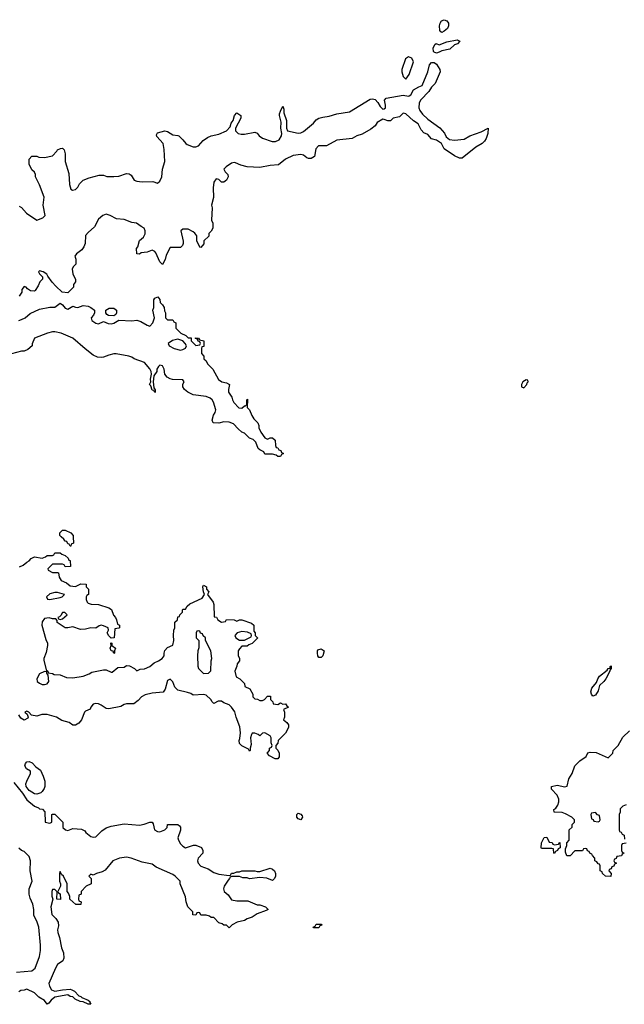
# Model space of a CAD drawing. Header units: inches. Extents: x 2735672 to 2903319, y 894031 to 1029782.
# Tile 154 of 167: x 2857155 to 2861875, y 936349 to 944038. Entities that reach past the tile are written whole.
import ezdxf

# ---------------------------------------------------------------- set-up
doc = ezdxf.new("R2010")
doc.units = ezdxf.units.IN
doc.header["$MEASUREMENT"] = 0
for name, color, linetype in [('C8953', 7, 'Continuous'), ('C8954', 7, 'Continuous'), ('C8963', 7, 'Continuous'), ('C8964', 7, 'Continuous')]:
    doc.layers.add(name, color=color, linetype=linetype)

msp = doc.modelspace()

# ---------------------------------------------------------------- linework, layer by layer
at = {"layer": 'C8953', "color": 4, "elevation": 4}
for points in [[(2857572.3, 940000), (2857574, 939950), (2857558, 939942), (2857554, 939926), (2857550, 939926), (2857542, 939942), (2857530, 939946), (2857522, 939962), (2857510, 939966), (2857500.4, 939980.4), (2857478.9, 940000)], [(2857154.6, 939765.4), (2857182, 939778), (2857210, 939802), (2857228.4, 939811.6), (2857246, 939830), (2857270, 939842), (2857330, 939834), (2857356.4, 939843.6), (2857370, 939854), (2857410, 939854), (2857422, 939858), (2857430, 939874), (2857470, 939874), (2857483.6, 939863.6), (2857510, 939854), (2857532.7, 939832.7), (2857538, 939818), (2857550, 939814), (2857552.7, 939767.3), (2857510, 939766), (2857502, 939782), (2857490, 939786), (2857410, 939786), (2857374, 939750), (2857378, 939738), (2857410, 939722), (2857450, 939722), (2857458, 939718), (2857463.6, 939683.6), (2857479.6, 939659.6), (2857519.8, 939639.8), (2857550, 939618), (2857590, 939612), (2857632.7, 939632.7), (2857674, 939630), (2857674, 939610), (2857692, 939590), (2857691.6, 939548.4), (2857678, 939542), (2857674, 939530), (2857674, 939510), (2857682, 939490), (2857690, 939482), (2857712.7, 939472.7), (2857770, 939472), (2857850, 939444.7), (2857870.8, 939430.8), (2857886.8, 939386.8), (2857902, 939370), (2857912, 939350), (2857918, 939318), (2857934, 939310), (2857934, 939290), (2857930, 939286), (2857898, 939282), (2857892, 939210), (2857870, 939208), (2857850, 939226), (2857838, 939250), (2857848, 939270), (2857846, 939290), (2857810, 939304), (2857790, 939309), (2857775.3, 939304.7), (2857750, 939286), (2857710, 939288.7), (2857670, 939278), (2857630, 939275.3), (2857570, 939297.2), (2857530, 939288), (2857510, 939288), (2857448, 939330), (2857447.3, 939347.3), (2857438, 939358), (2857410, 939359), (2857385.6, 939365.6), (2857350, 939362.7), (2857330, 939335.3), (2857328.7, 939310), (2857358.8, 939198.8), (2857371.3, 939170), (2857371.3, 939150), (2857363, 939097), (2857344, 939050), (2857344.5, 939035.5), (2857362, 938962), (2857374, 938950), (2857378, 938938), (2857411.6, 938931.6), (2857424.7, 938924.7), (2857470, 938922), (2857519.6, 938899.6), (2857570, 938898), (2857650, 938911), (2857698, 938930), (2857717.2, 938942.8), (2857810, 938962), (2857830, 938962), (2857870, 938942), (2857878, 938942), (2857920.4, 938979.6), (2857970, 938982), (2857990, 938994), (2858011.6, 938991.6), (2858051.6, 938971.6), (2858070, 938954), (2858095.3, 938964.7), (2858130, 938967.3), (2858170, 938986.8), (2858204.1, 939015.9), (2858238, 939030), (2858268, 939050), (2858282, 939070), (2858282, 939090), (2858289, 939111), (2858310, 939134), (2858350, 939154), (2858358, 939190), (2858355.3, 939230), (2858358, 939270), (2858366, 939290), (2858367.3, 939332.7), (2858386, 939350), (2858390, 939374), (2858402, 939378), (2858406, 939390), (2858426, 939410), (2858426, 939430), (2858430, 939434), (2858450, 939434), (2858463.1, 939456.9), (2858484.7, 939475.3), (2858580.4, 939519.6), (2858598, 939550), (2858589, 939569), (2858584, 939610), (2858590, 939622), (2858614, 939610), (2858614, 939590), (2858631.3, 939570), (2858622, 939550), (2858664.7, 939490), (2858671.3, 939470), (2858674, 939374), (2858691.1, 939371.1), (2858702, 939350), (2858730, 939332), (2858762, 939338), (2858770, 939354), (2858830, 939352), (2858850, 939342), (2858870, 939352), (2858890, 939352), (2858965.4, 939325.4), (2858982, 939310), (2858982, 939262), (2858994, 939250), (2858994, 939230), (2859011.6, 939211.6), (2859011.6, 939208.4), (2858970, 939166), (2858943.6, 939156.4), (2858930, 939146), (2858890, 939146), (2858870, 939126), (2858862, 939110), (2858862, 939070), (2858872, 939052), (2858872, 939030), (2858852.7, 939007.3), (2858851.6, 938988.4), (2858834, 938950), (2858846.4, 938906.4), (2858874, 938890), (2858910, 938854), (2858914, 938830), (2858951.1, 938811.1), (2858974, 938770), (2858974, 938750), (2858990, 938734), (2859011.6, 938731.6), (2859030, 938722), (2859050, 938722), (2859066, 938730), (2859090, 938754), (2859114, 938754), (2859114, 938730), (2859131.6, 938711.6), (2859134, 938694), (2859170, 938691.3), (2859190, 938702), (2859210, 938692), (2859230, 938694), (2859239.6, 938679.6), (2859254, 938670), (2859214, 938650), (2859222, 938630), (2859222, 938590), (2859214, 938570), (2859242, 938550), (2859254, 938530), (2859254, 938510), (2859230, 938466), (2859174, 938410), (2859171.6, 938388.4), (2859154, 938370), (2859154, 938350), (2859170, 938334), (2859182, 938310), (2859179.6, 938280.4), (2859170, 938266), (2859150, 938266), (2859106, 938290), (2859086, 938310), (2859106, 938330), (2859106, 938350), (2859122, 938358), (2859126, 938370), (2859118, 938390), (2859118, 938430), (2859110, 938446), (2859070, 938468), (2859050, 938466), (2859030, 938446), (2859016.4, 938456.4), (2858990, 938466), (2858970, 938466), (2858963.6, 938456.4), (2858958, 938430), (2858962, 938378), (2858954, 938350), (2858954, 938330), (2858950, 938326), (2858942, 938342), (2858890, 938366), (2858870, 938386), (2858868, 938410), (2858874.6, 938425.4), (2858879, 938470), (2858874.6, 938514.6), (2858845.2, 938590), (2858834, 938634), (2858810, 938668.7), (2858790, 938688.7), (2858750, 938702), (2858730, 938715.3), (2858704.7, 938715.3), (2858670, 938698), (2858658, 938710), (2858648, 938730), (2858610, 938762), (2858590, 938768), (2858510, 938762), (2858490, 938775.3), (2858464, 938784), (2858390, 938802), (2858366.6, 938826.6), (2858350, 938868), (2858330, 938888), (2858310, 938878), (2858290.7, 938809.3), (2858274, 938786), (2858190, 938778), (2858135.2, 938764.8), (2858106, 938750), (2858079.8, 938720.2), (2858046, 938694), (2857990, 938694.5), (2857972, 938690), (2857945.5, 938674.5), (2857850, 938656), (2857830, 938659.3), (2857790, 938686), (2857770, 938694), (2857750, 938698), (2857730, 938692.7), (2857711.3, 938670), (2857705.4, 938654.6), (2857670, 938639), (2857661, 938630), (2857638, 938570), (2857616.3, 938543.7), (2857590, 938528.7), (2857570, 938528.7), (2857542, 938550), (2857484.4, 938564.4), (2857442, 938590), (2857370, 938611.8), (2857327.5, 938612.5), (2857290, 938598), (2857248, 938608), (2857226, 938630), (2857210, 938638), (2857194, 938630), (2857214, 938614), (2857222, 938590), (2857218, 938582), (2857190, 938568), (2857163.1, 938583.1), (2857148, 938610)], [(2857110, 938082), (2857177.1, 937997.1), (2857210, 937946.7), (2857270, 937896), (2857302, 937882), (2857310, 937874), (2857332.7, 937872.7), (2857352.7, 937852.7), (2857354, 937770), (2857390, 937762), (2857406, 937770), (2857406, 937830), (2857410, 937834), (2857430, 937834), (2857492, 937770), (2857492, 937730), (2857514, 937710), (2857530, 937706.8), (2857570, 937721), (2857636.9, 937716.9), (2857662.8, 937702.8), (2857671, 937690), (2857710, 937660.4), (2857730, 937652.7), (2857750, 937657.1), (2857795.9, 937704.1), (2857830, 937725.7), (2857870, 937739.5), (2857970, 937757), (2858090, 937747), (2858125.8, 937754.2), (2858170, 937771), (2858190, 937771.3), (2858197.3, 937757.3), (2858207.3, 937710), (2858230, 937697.1), (2858250, 937696.4), (2858289.2, 937710), (2858305.2, 937730), (2858310, 937754), (2858390, 937752), (2858403.6, 937743.6), (2858410.9, 937730.9), (2858410.8, 937709.2), (2858390.8, 937650), (2858394, 937630), (2858410, 937602.8), (2858430, 937582.8), (2858450, 937571), (2858511.6, 937591.6), (2858530, 937592), (2858574.4, 937574.4), (2858586, 937550), (2858586, 937530), (2858548, 937490), (2858543, 937470), (2858548.2, 937450), (2858570, 937426.8), (2858626.4, 937406.4), (2858670, 937378), (2858710, 937366), (2858790, 937354), (2858802, 937358), (2858810, 937372), (2858827.3, 937372.7), (2858850, 937382), (2858870, 937382), (2858890, 937392), (2858990, 937391), (2859010, 937384.7), (2859030, 937384.7), (2859110, 937411.3), (2859130, 937404.7), (2859144.7, 937390), (2859151.3, 937370), (2859151.3, 937350), (2859144.7, 937330), (2859130, 937315.3), (2859085.4, 937334.6), (2859030, 937338), (2858950, 937329), (2858930, 937335.3), (2858896.4, 937336.4), (2858870, 937348), (2858810, 937346), (2858798, 937342), (2858794, 937330), (2858782, 937318), (2858751.3, 937270), (2858746.8, 937250), (2858752, 937230), (2858782.8, 937202.8), (2858810, 937164.7), (2858850, 937156), (2858936.9, 937156.9), (2859010, 937126), (2859030, 937124.7), (2859074, 937110), (2859094, 937090), (2859079.6, 937080.4), (2859010, 937055.3), (2858970.9, 937029.1), (2858930, 937015.3), (2858910, 937002), (2858854, 936990), (2858814, 936970), (2858790, 936946), (2858770, 936966), (2858750, 936966), (2858736.4, 936976.4), (2858710, 936986), (2858670, 937026), (2858650, 937026), (2858636.4, 937036.4), (2858610, 937046), (2858570, 937046), (2858562, 937062), (2858550, 937066), (2858538, 937062), (2858530, 937046), (2858508, 937048), (2858506, 937070), (2858468.7, 937110), (2858455.3, 937150), (2858449, 937189), (2858408.9, 937288.9), (2858408, 937310), (2858368, 937350), (2858350, 937362), (2858220.2, 937420.2), (2858190, 937442), (2858110, 937459), (2858026, 937490), (2857990, 937497.2), (2857934, 937490), (2857882, 937470), (2857822.8, 937397.2), (2857798, 937382), (2857754, 937370), (2857730, 937358), (2857710, 937366), (2857694, 937350), (2857714, 937330), (2857714, 937290), (2857674, 937270), (2857634, 937230), (2857634, 937210), (2857618, 937202), (2857614, 937170), (2857618, 937158), (2857634, 937150), (2857632.7, 937127.3), (2857592.7, 937127.3), (2857546, 937170), (2857546, 937190), (2857536.4, 937216.4), (2857526, 937230), (2857526, 937290), (2857498, 937350), (2857482, 937362), (2857470, 937386), (2857464.7, 937370), (2857464.7, 937310), (2857474, 937290), (2857474, 937270), (2857454, 937230), (2857458, 937218), (2857471.6, 937211.6), (2857474, 937166), (2857446, 937170), (2857447.3, 937227.3), (2857430, 937246), (2857410, 937246), (2857406, 937230), (2857407.1, 937192.9), (2857414, 937170), (2857398, 937110), (2857406.8, 937050), (2857438.4, 937018.4), (2857454.9, 936990), (2857457.5, 936962.5), (2857450.8, 936930), (2857454, 936910), (2857466.8, 936870), (2857481, 936790), (2857498, 936750), (2857501, 936710), (2857490.7, 936689.3), (2857450, 936659), (2857434, 936630), (2857382.8, 936510), (2857386.8, 936490), (2857403, 936463), (2857430, 936450.7), (2857490, 936462.8), (2857550, 936466), (2857562, 936462), (2857582, 936450), (2857616, 936416), (2857632, 936410), (2857641, 936401), (2857690, 936382), (2857702, 936370), (2857702, 936362), (2857711.1, 936348.9), (2857690, 936348.7), (2857650, 936368), (2857626, 936370), (2857588, 936390), (2857570, 936408), (2857550, 936409), (2857530, 936422), (2857430, 936404), (2857399.8, 936380.2), (2857383.6, 936356.4), (2857370, 936348.7), (2857350, 936378), (2857304.7, 936404.7), (2857270, 936438), (2857210, 936468), (2857190, 936458), (2857163.6, 936456.4), (2857147.3, 936447.3)], [(2857130, 936599.1), (2857250, 936610.8), (2857277.2, 936630), (2857310, 936722), (2857318, 936770), (2857318, 936810), (2857305.1, 936950), (2857292, 936990), (2857264.5, 937044.5), (2857265.2, 937090), (2857257.2, 937130), (2857236.5, 937176.5), (2857228.7, 937210), (2857228.7, 937250), (2857251.8, 937310), (2857237.2, 937390), (2857239.5, 937470), (2857230, 937502), (2857190, 937542), (2857170, 937548.7), (2857149.1, 937569.1)]]:
    msp.add_lwpolyline(points, dxfattribs=at)
for points in [[(2857450, 939564), (2857430, 939564), (2857390, 939555.3), (2857364.7, 939530), (2857372, 939512), (2857390, 939511.3), (2857470, 939526.8), (2857486, 939530), (2857506, 939550)], [(2857490, 939408), (2857476, 939384), (2857466, 939374), (2857454, 939370), (2857458, 939358), (2857470, 939354), (2857490, 939358), (2857526, 939390), (2857507.3, 939407.3)], [(2858550, 939266), (2858538, 939262), (2858534, 939250), (2858534, 939210), (2858554, 939190), (2858552.7, 939132.7), (2858544.7, 939110), (2858542, 939070), (2858544.7, 938990), (2858552, 938970), (2858590, 938932), (2858630, 938934), (2858647.3, 938952.7), (2858648.7, 939030), (2858655.3, 939050), (2858648, 939110), (2858606, 939190), (2858606, 939210), (2858587.3, 939227.3), (2858582, 939242), (2858567.3, 939247.3), (2858562, 939262)], [(2858890, 939259), (2858854, 939250), (2858834, 939230), (2858842, 939210), (2858870, 939192), (2858910, 939192), (2858930, 939202), (2858962, 939218), (2858966, 939230), (2858962, 939242), (2858934, 939254)], [(2857890, 939088), (2857886, 939106), (2857870, 939108), (2857862, 939130), (2857868, 939150), (2857866, 939170), (2857870, 939172), (2857874, 939170), (2857874, 939150), (2857902, 939130), (2857894, 939110), (2857894, 939090)], [(2859490, 939058), (2859482, 939070), (2859479, 939090), (2859479, 939110), (2859483.7, 939116.3), (2859510, 939124.7), (2859531.3, 939110), (2859522, 939070), (2859510, 939058)], [(2857350, 938948), (2857310, 938928.7), (2857288.2, 938890), (2857291.3, 938870), (2857310, 938856), (2857330, 938847.3), (2857350, 938846.8), (2857369, 938851), (2857382, 938870), (2857378, 938918), (2857366, 938934), (2857366, 938946)], [(2857290, 937989), (2857270, 937993.2), (2857230, 938018), (2857205.1, 938050), (2857203.6, 938070), (2857209.6, 938090), (2857239.3, 938150), (2857239, 938170), (2857208.6, 938188.6), (2857196.3, 938210), (2857199.6, 938230), (2857210, 938243), (2857230, 938246), (2857253.5, 938233.5), (2857282.4, 938202.4), (2857316.7, 938176.7), (2857339.1, 938130), (2857350.8, 938090), (2857350.8, 938050), (2857345.5, 938034.5), (2857330.7, 938009.3), (2857319.8, 938000.2)], [(2859350, 937788.7), (2859330, 937798), (2859318, 937810), (2859318, 937830), (2859330, 937842), (2859350, 937834), (2859359.6, 937819.6), (2859362, 937810)], [(2859450, 936946), (2859446, 936950), (2859462, 936958), (2859470, 936974), (2859510, 936974), (2859512.7, 936967.3), (2859498, 936962), (2859490, 936946)]]:
    msp.add_lwpolyline(points, close=True, dxfattribs=at)
at = {"layer": 'C8954', "color": 4, "elevation": 4}
for points in [[(2857150, 942582), (2857170, 942572), (2857207.5, 942527.5), (2857290, 942472), (2857335.3, 942490), (2857350, 942504.7), (2857353.2, 942510), (2857339, 942590), (2857347.3, 942652.7), (2857308.9, 942748.9), (2857278, 942810), (2857278, 942830), (2857270, 942846), (2857250, 942866), (2857228, 942910), (2857228, 942950), (2857250, 942972), (2857288.4, 942971.6), (2857305.4, 942965.4), (2857350, 942961), (2857410, 942976), (2857444, 943010), (2857450, 943022), (2857472.7, 943032.7), (2857490, 943034), (2857502, 943022), (2857511, 942990), (2857510.8, 942930), (2857538, 942838), (2857544, 942750), (2857555.3, 942715.3), (2857567.9, 942707.9), (2857590, 942710.8), (2857609.2, 942730), (2857622.9, 942757.1), (2857650, 942786), (2857696.5, 942803.5), (2857776.4, 942823.6), (2857810, 942824.7), (2857834.4, 942814.4), (2857890, 942813), (2857930, 942816.3), (2857990, 942836.3), (2858010, 942834.8), (2858024.9, 942824.9), (2858050, 942784.7), (2858070, 942776), (2858110.7, 942770.7), (2858194.8, 942774.8), (2858230, 942762), (2858250, 942778), (2858266, 942810), (2858269.5, 942870.5), (2858289, 942930), (2858283.1, 943023.1), (2858275.3, 943070), (2858224.7, 943124.7), (2858222, 943138), (2858230, 943154), (2858289.1, 943170.9), (2858310, 943164.7), (2858350, 943138), (2858390, 943134.8), (2858398, 943130), (2858430, 943101), (2858451, 943070), (2858462.8, 943062.8), (2858510, 943045.3), (2858530, 943044.9), (2858550, 943053), (2858586.3, 943093.7), (2858620.9, 943119.1), (2858649.7, 943130.3), (2858710, 943143.1), (2858770, 943170.4), (2858798, 943202), (2858807.3, 943230), (2858820.9, 943250), (2858833.2, 943290), (2858850, 943311), (2858881, 943290), (2858882.8, 943270), (2858839.1, 943190), (2858840.5, 943170), (2858860.7, 943150), (2858884.2, 943144.2), (2858910, 943144.9), (2858990, 943159.3), (2859010, 943150.6), (2859025.5, 943130), (2859050, 943114), (2859126.7, 943086.7), (2859153.3, 943086.7), (2859180.1, 943099.9), (2859199.5, 943130), (2859201.2, 943150), (2859194, 943190), (2859197.5, 943237.5), (2859183.7, 943290), (2859184.1, 943304.1), (2859190, 943324.7), (2859210, 943362), (2859218, 943338), (2859218, 943310), (2859238, 943250), (2859237.3, 943190), (2859246, 943170), (2859330, 943152), (2859350, 943154), (2859370, 943164.4), (2859449.4, 943230), (2859470, 943254.8), (2859490, 943267.7), (2859522.7, 943277.3), (2859570, 943283.7), (2859630, 943302.4), (2859730, 943318), (2859890, 943418), (2859910, 943420.5), (2859930, 943414), (2859952.4, 943392.4), (2859970, 943358.8), (2859990, 943338.8), (2859999.3, 943340.7), (2860000, 943341.1)], [(2860000, 943258.8), (2859990, 943262), (2859944.9, 943235.1), (2859930, 943208.7), (2859895.9, 943184.1), (2859830, 943144), (2859788.3, 943131.7), (2859750, 943109.3), (2859630, 943096), (2859550, 943052.3), (2859487.3, 943052.7), (2859468, 943030), (2859457.3, 942970), (2859430, 942954), (2859410, 942953.3), (2859398, 942958), (2859370, 942979.5), (2859350, 942986), (2859290, 942976.3), (2859230.6, 942950), (2859176.7, 942903.3), (2859110, 942898.3), (2859030, 942883.5), (2858930, 942889.7), (2858881.8, 942901.8), (2858841.1, 942921.1), (2858830, 942923.5), (2858810, 942918), (2858766.8, 942890), (2858747.7, 942870), (2858758.8, 942850), (2858781, 942830), (2858782.8, 942810), (2858770, 942784), (2858750, 942769), (2858730, 942769), (2858710, 942788.7), (2858690, 942796), (2858670, 942768), (2858664.7, 942724.7), (2858667.3, 942650), (2858651.3, 942590), (2858658, 942570), (2858651.6, 942471.6), (2858662, 942450), (2858662, 942410), (2858650, 942386), (2858632.7, 942367.3), (2858632, 942348), (2858594, 942310), (2858591.6, 942288.4), (2858570, 942258), (2858562, 942262), (2858538, 942310), (2858538, 942350), (2858522, 942370), (2858510, 942382), (2858470, 942402), (2858430, 942402), (2858412, 942390), (2858431.1, 942308.9), (2858431.3, 942290), (2858425.4, 942274.6), (2858410, 942258), (2858330, 942258), (2858299.8, 942200.2), (2858290, 942166), (2858270, 942126), (2858250, 942146), (2858218, 942218), (2858210, 942228), (2858190, 942238), (2858150, 942222), (2858103.6, 942216.4), (2858090, 942206), (2858068.4, 942208.4), (2858068, 942250), (2858076.4, 942263.6), (2858090, 942314), (2858120.4, 942339.6), (2858134.6, 942365.4), (2858134, 942390), (2858128, 942410), (2858102.7, 942422.7), (2858068, 942450), (2858030, 942454), (2857970, 942477.6), (2857910, 942482.9), (2857862.7, 942510), (2857830, 942520.5), (2857804, 942510), (2857770, 942479.5), (2857740.3, 942419.7), (2857690, 942375.6), (2857670, 942352), (2857666, 942290), (2857656.4, 942263.6), (2857639.9, 942240.1), (2857598, 942210), (2857584.7, 942190), (2857592.7, 942167.3), (2857594, 942130), (2857571.6, 942108.4), (2857564.7, 942090), (2857570, 942054), (2857591.3, 942010), (2857592, 941990), (2857574, 941970), (2857574, 941950), (2857530, 941906), (2857486, 941910), (2857436.4, 941956.4), (2857408.9, 941988.9), (2857374.6, 942034.6), (2857368, 942050), (2857338, 942070), (2857310, 942076), (2857301, 942070), (2857310, 942052), (2857334, 942030), (2857332.7, 942012.7), (2857312, 941990), (2857299.8, 941960.2), (2857276.9, 941923.1), (2857270, 941918), (2857240.4, 941920.4), (2857216.4, 941936.4), (2857206, 941950), (2857190, 941953.2), (2857171.3, 941930), (2857172, 941910), (2857150, 941879)], [(2857147.9, 941687.9), (2857170, 941695.5), (2857197.2, 941710), (2857237.2, 941742.8), (2857310, 941776.3), (2857390, 941792), (2857430, 941792), (2857470, 941824.7), (2857490, 941812), (2857510, 941784.7), (2857530, 941778), (2857570, 941802), (2857590, 941792), (2857610, 941791.3), (2857650, 941806), (2857690, 941801), (2857710.8, 941790.8), (2857738, 941770), (2857738, 941750), (2857731.3, 941730), (2857712, 941710), (2857718, 941690), (2857750, 941666.8), (2857770, 941662.8), (2857810, 941682), (2857845.8, 941665.8), (2857870, 941664), (2857890, 941667.3), (2857930, 941691.3), (2858030, 941686.8), (2858070, 941692), (2858102, 941682), (2858150, 941651.3), (2858170, 941644.7), (2858195.3, 941670), (2858208.7, 941710), (2858195.3, 941770), (2858202, 941790), (2858202, 941850), (2858210, 941862), (2858232.7, 941872.7), (2858250, 941854), (2858252, 941830), (2858270.9, 941810.9), (2858282, 941790), (2858285.4, 941765.4), (2858294, 941750), (2858294, 941710), (2858310, 941694), (2858350, 941694), (2858354, 941690), (2858358, 941678), (2858374, 941670), (2858374, 941630), (2858414, 941590), (2858452.7, 941572.7), (2858470, 941554), (2858492.7, 941552.7), (2858494, 941530), (2858530, 941494), (2858562, 941498), (2858566, 941510), (2858562, 941522), (2858547.3, 941527.3), (2858542, 941542), (2858527.3, 941547.3), (2858527.3, 941552.7), (2858550, 941552), (2858558, 941538), (2858594, 941530), (2858594, 941486), (2858578, 941482), (2858574, 941470), (2858574, 941430), (2858591.6, 941411.6), (2858594, 941390), (2858610, 941374), (2858622, 941350), (2858662, 941310), (2858707.1, 941227.1), (2858734, 941210), (2858770, 941202), (2858792, 941190), (2858784.7, 941150), (2858786, 941130), (2858811, 941091), (2858816, 941070), (2858828, 941048), (2858867.1, 941007.1), (2858890, 941004.7), (2858910, 941022), (2858918, 941022), (2858927.3, 941032.7), (2858928, 941070), (2858934, 941074), (2858932, 941010), (2858950, 940992), (2858967.1, 940947.1), (2858982, 940922), (2859014, 940890), (2859022, 940870), (2859022, 940850), (2859036.9, 940816.9), (2859070, 940772), (2859090, 940762), (2859110, 940772), (2859130, 940772), (2859150, 940754), (2859152.7, 940712.7), (2859158, 940698), (2859170, 940694), (2859178, 940678), (2859192.7, 940672.7), (2859198, 940658), (2859214, 940650), (2859198, 940642), (2859190, 940626), (2859170, 940626), (2859156.4, 940636.4), (2859130, 940646), (2859070, 940646), (2859062, 940662), (2859030, 940678), (2859018, 940690), (2858998, 940738), (2858979, 940759), (2858949.1, 940769.1), (2858910, 940808), (2858890, 940818), (2858862, 940842), (2858823.1, 940883.1), (2858790, 940895.3), (2858750, 940898), (2858710, 940888), (2858666, 940890), (2858658, 940910), (2858668.7, 940950), (2858682, 940970), (2858685.2, 940990), (2858669.3, 941050), (2858657.2, 941070), (2858642.5, 941082.5), (2858610, 941096), (2858510, 941109.2), (2858468.7, 941130), (2858442, 941150), (2858429, 941170), (2858428.7, 941191.3), (2858438, 941210), (2858430, 941226), (2858349.3, 941229.3), (2858330, 941233.2), (2858306.3, 941246.3), (2858288.7, 941270), (2858284, 941310), (2858270, 941334), (2858250, 941339), (2858238, 941330), (2858226, 941310), (2858224.7, 941290), (2858203.6, 941256.4), (2858196, 941210), (2858202, 941162), (2858212.7, 941147.3), (2858214, 941130), (2858210, 941126), (2858202, 941142), (2858190, 941146), (2858179, 941179), (2858168, 941190), (2858178, 941210), (2858175.3, 941230), (2858184, 941270), (2858181.2, 941290), (2858172.3, 941312.3), (2858130, 941362), (2858050, 941389), (2858030, 941402), (2858006, 941410), (2857908.9, 941428.9), (2857890, 941429), (2857850, 941419), (2857810, 941401.2), (2857790, 941399), (2857763.2, 941403.2), (2857730, 941419), (2857666.3, 941466.3), (2857568.7, 941550), (2857479, 941590), (2857430, 941601.1), (2857410, 941601.1), (2857371, 941590), (2857272, 941550), (2857252.7, 941507.3), (2857252, 941490), (2857218, 941462), (2857190, 941449), (2857170, 941449), (2857090, 941429.3)], [(2857478.9, 940000), (2857468, 940010), (2857468, 940030), (2857490, 940052), (2857510, 940052), (2857554, 940030), (2857572, 940010), (2857572.3, 940000)]]:
    msp.add_lwpolyline(points, dxfattribs=at)
for points in [[(2857890, 941725.2), (2857849, 941729), (2857836.4, 941736.4), (2857828, 941750), (2857828, 941770), (2857854, 941786), (2857890, 941786), (2857912, 941770), (2857912, 941750), (2857905.4, 941734.6)], [(2858390, 941542), (2858370, 941539), (2858346.8, 941533.2), (2858314, 941510), (2858322, 941490), (2858362, 941470), (2858410, 941458), (2858430, 941462), (2858448.4, 941471.6), (2858458, 941490), (2858448, 941510), (2858428.9, 941528.9)]]:
    msp.add_lwpolyline(points, close=True, dxfattribs=at)
at = {"layer": 'C8963', "color": 4, "elevation": 4}
for points in [[(2861630, 938755.3), (2861619, 938770), (2861614, 938790), (2861622, 938818), (2861659, 938861), (2861669.3, 938890.7), (2861682, 938910), (2861742, 938958), (2861750, 938972), (2861766, 938974), (2861766, 938986), (2861771.6, 938991.6), (2861772, 938970), (2861762, 938958), (2861762, 938950), (2861731, 938890), (2861716, 938870), (2861681, 938839), (2861670, 938798), (2861650, 938764)], [(2861650, 937846), (2861618, 937842), (2861614, 937830), (2861618, 937798), (2861632.7, 937792.7), (2861638, 937778), (2861670, 937774), (2861682, 937778), (2861686, 937790), (2861682, 937822), (2861667.3, 937827.3)], [(2861330, 937594), (2861362, 937598), (2861366, 937610), (2861372.7, 937612.7), (2861374, 937570), (2861358, 937562), (2861354, 937550), (2861338, 937542), (2861330, 937526), (2861326, 937530), (2861322, 937562), (2861310, 937566), (2861230, 937566), (2861226, 937570), (2861228.7, 937610), (2861250, 937652), (2861270, 937654), (2861290, 937614), (2861311.6, 937611.6), (2861318, 937598)]]:
    msp.add_lwpolyline(points, close=True, dxfattribs=at)
for points in [[(2861890, 937606), (2861858, 937602), (2861854, 937590), (2861854, 937550), (2861858, 937538), (2861870, 937534), (2861871.6, 937528.4), (2861858, 937522), (2861852.7, 937507.3), (2861818, 937502), (2861812.7, 937487.3), (2861798, 937482), (2861794, 937470), (2861798, 937458), (2861814, 937450), (2861798, 937442), (2861792.7, 937427.3), (2861778, 937422), (2861772.7, 937407.3), (2861758, 937402), (2861754, 937390), (2861774, 937370), (2861770, 937348), (2861728.7, 937348.7), (2861706, 937370), (2861702, 937382), (2861686, 937390), (2861686, 937430), (2861682, 937442), (2861670, 937446), (2861662, 937462), (2861646, 937470), (2861646, 937490), (2861626, 937510), (2861622, 937522), (2861606, 937530), (2861602, 937542), (2861587.3, 937547.3), (2861582, 937562), (2861570, 937566), (2861558, 937562), (2861550, 937546), (2861490, 937546), (2861451.6, 937508.4), (2861427.3, 937507.3), (2861416.4, 937536.4), (2861416.4, 937563.6), (2861426, 937590), (2861426, 937610), (2861446, 937630), (2861446, 937710), (2861467.3, 937732.7), (2861468.4, 937751.6), (2861486, 937770), (2861486, 937790), (2861466, 937810), (2861416.4, 937836.4), (2861390, 937846), (2861328, 937850), (2861326, 937870), (2861340.4, 937879.6), (2861357.2, 937902.8), (2861365.2, 937930), (2861365.2, 937950), (2861350, 937982), (2861306, 938030), (2861308, 938050), (2861350, 938061), (2861410, 938046), (2861428.7, 938051.3), (2861442, 938110), (2861468.9, 938151.1), (2861488.7, 938210), (2861529.4, 938250.6), (2861577.2, 938282.8), (2861590, 938312), (2861610, 938318), (2861655.3, 938315.3), (2861750, 938274), (2861786, 938310), (2861788, 938330), (2861828, 938370), (2861864.7, 938435.3), (2861915.3, 938484.7)], [(2861890, 937906), (2861863.6, 937896.4), (2861843.6, 937876.4), (2861842, 937850), (2861834, 937830), (2861834, 937710), (2861838, 937698), (2861850, 937694), (2861858, 937678), (2861874, 937670), (2861878, 937638)]]:
    msp.add_lwpolyline(points, dxfattribs=at)
at = {"layer": 'C8964', "color": 4}
for points, elevation in [([(2860450, 943938), (2860443.1, 943943.1), (2860434.6, 943954.6), (2860432.3, 943990), (2860437, 944010), (2860449.4, 944030), (2860470, 944038), (2860491, 944030), (2860504, 944010), (2860504, 943990), (2860496, 943970), (2860470, 943948.7)], 4), ([(2860410, 943777.2), (2860390, 943784), (2860385.2, 943790), (2860383.2, 943816.8), (2860396.4, 943843.6), (2860407.3, 943852.7), (2860430, 943842), (2860490, 943866), (2860570, 943882), (2860590.7, 943870.7), (2860572, 943850), (2860550, 943842), (2860512.3, 943807.7), (2860450, 943795.3), (2860430, 943784)], 4), ([(2860190, 943748), (2860166.4, 943733.6), (2860138, 943650), (2860138, 943630), (2860150, 943594), (2860170, 943574), (2860195.3, 943610), (2860228.7, 943710), (2860216.5, 943736.5)], 8), ([(2861110, 941226), (2861082, 941210), (2861074, 941190), (2861074, 941170), (2861090, 941162), (2861115.3, 941190), (2861118, 941202), (2861126, 941210), (2861122, 941222)], 8)]:
    msp.add_lwpolyline(points, close=True, dxfattribs=dict(at, elevation=elevation))
at = {"layer": 'C8964', "color": 4, "elevation": 4}
msp.add_lwpolyline([(2860000, 943341.1), (2860011.6, 943348.4), (2860011.5, 943371.5), (2860002.7, 943410), (2860015.5, 943424.5), (2860150, 943448.2), (2860190, 943440.7), (2860197, 943443), (2860209.5, 943450.5), (2860230, 943490.5), (2860270, 943514.8), (2860297.2, 943522.8), (2860341.6, 943630), (2860354, 943686), (2860370, 943704), (2860390, 943704), (2860410.4, 943690.4), (2860434, 943650), (2860438.8, 943630), (2860399.3, 943540.7), (2860371.3, 943510), (2860350, 943478), (2860287.3, 943412.7), (2860274.8, 943390), (2860271, 943350), (2860278, 943330), (2860299.8, 943299.8), (2860342, 943262), (2860434.4, 943194.4), (2860470.6, 943150.6), (2860484, 943124), (2860510, 943102.8), (2860550, 943097.3), (2860625.4, 943105.4), (2860670, 943130.7), (2860757.2, 943162.8), (2860811.3, 943191.3), (2860811.1, 943148.9), (2860798, 943110), (2860784.7, 943090), (2860764.7, 943070), (2860717.3, 943042.7), (2860610, 942955.3), (2860590, 942955.3), (2860550, 942974), (2860468.9, 943028.9), (2860448, 943070), (2860410, 943098), (2860370, 943108.7), (2860340.4, 943140.4), (2860310, 943155.3), (2860290, 943178), (2860265.2, 943225.2), (2860230, 943248.7), (2860170, 943302), (2860150, 943308), (2860119.8, 943280.2), (2860070, 943268.7), (2860050, 943249), (2860030, 943249), (2860000, 943258.8)], dxfattribs=at)

doc.saveas('drawing.dxf')
